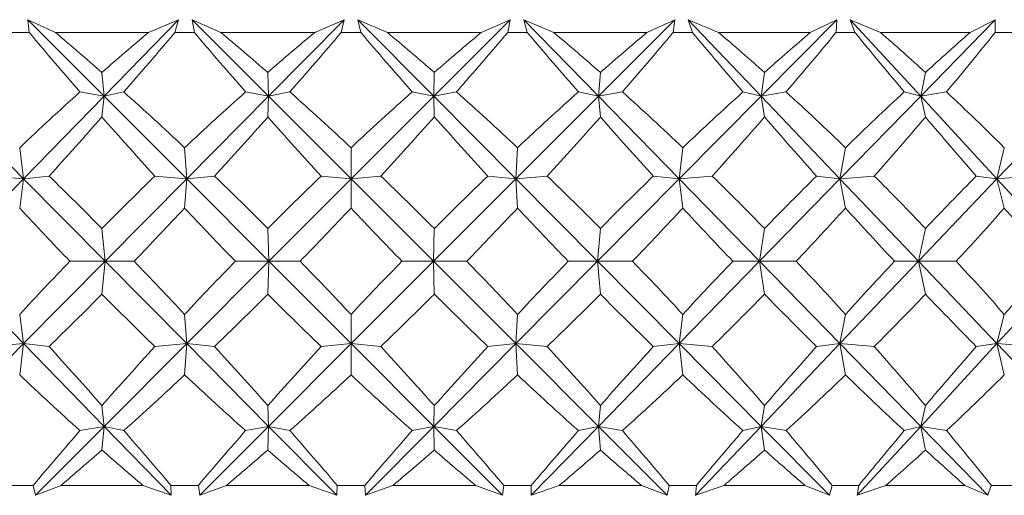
# Model space of a CAD drawing. Header units: inches. Extents: x -4.1 to 23, y -7 to 14.8.
# Tile 114 of 139: x 20.25 to 20.674, y 0.29 to 0.495. Entities that reach past the tile are written whole.
import ezdxf

# ---------------------------------------------------------------- set-up
doc = ezdxf.new("R2010")
doc.units = ezdxf.units.IN
doc.header["$MEASUREMENT"] = 0

msp = doc.modelspace()

# ---------------------------------------------------------------- linework, layer by layer
at = {"color": 7, "linetype": 'Continuous', "lineweight": 15}
for p, q in [((20.26551, 0.48933), (20.2536, 0.49484)), ((20.25424, 0.48933), (20.2536, 0.49484)), ((20.28647, 0.46192), (20.2536, 0.49484)), ((20.28647, 0.46192), (20.31851, 0.49484)), ((20.30558, 0.48933), (20.31851, 0.49484)), ((20.31695, 0.48933), (20.31851, 0.49484)), ((20.33675, 0.48933), (20.32441, 0.49484)), ((20.32536, 0.48933), (20.32441, 0.49484)), ((20.35731, 0.46192), (20.32441, 0.49484)), ((20.35731, 0.46192), (20.38989, 0.49484)), ((20.37718, 0.48933), (20.38989, 0.49484)), ((20.38861, 0.48933), (20.38989, 0.49484)), ((20.4085, 0.48933), (20.39583, 0.49484)), ((20.39706, 0.48933), (20.39583, 0.49484)), ((20.42848, 0.46192), (20.39583, 0.49484)), ((20.42848, 0.46192), (20.46135, 0.49484)), ((20.44895, 0.48933), (20.46135, 0.49484)), ((20.46036, 0.48933), (20.46135, 0.49484)), ((20.48017, 0.48933), (20.46726, 0.49484)), ((20.46878, 0.48933), (20.46726, 0.49484)), ((20.49941, 0.46192), (20.46726, 0.49484)), ((20.49941, 0.46192), (20.5323, 0.49484)), ((20.52032, 0.48933), (20.5323, 0.49484)), ((20.53161, 0.48933), (20.5323, 0.49484)), ((20.55118, 0.48933), (20.53815, 0.49484)), ((20.53993, 0.48933), (20.53815, 0.49484)), ((20.56953, 0.46192), (20.53815, 0.49484)), ((20.56953, 0.46192), (20.60218, 0.49484)), ((20.5907, 0.48933), (20.60218, 0.49484)), ((20.60179, 0.48933), (20.60218, 0.49484)), ((20.62096, 0.48933), (20.60791, 0.49484)), ((20.60995, 0.48933), (20.60791, 0.49484)), ((20.63827, 0.46192), (20.60791, 0.49484)), ((20.63827, 0.46192), (20.67042, 0.49484)), ((20.65955, 0.48933), (20.67042, 0.49484)), ((20.67033, 0.48933), (20.67042, 0.49484)), ((20.25424, 0.48933), (20.24594, 0.48933)), ((20.30558, 0.48933), (20.26551, 0.48933)), ((20.32536, 0.48933), (20.31695, 0.48933)), ((20.37718, 0.48933), (20.33675, 0.48933)), ((20.39706, 0.48933), (20.38861, 0.48933)), ((20.44895, 0.48933), (20.4085, 0.48933)), ((20.46878, 0.48933), (20.46036, 0.48933)), ((20.52032, 0.48933), (20.48017, 0.48933)), ((20.53993, 0.48933), (20.53161, 0.48933)), ((20.5907, 0.48933), (20.55118, 0.48933)), ((20.60995, 0.48933), (20.60179, 0.48933)), ((20.65955, 0.48933), (20.62096, 0.48933)), ((20.67826, 0.48933), (20.67033, 0.48933)), ((20.28647, 0.46192), (20.28551, 0.47212)), ((20.35731, 0.46192), (20.35695, 0.47212)), ((20.42848, 0.46192), (20.42873, 0.47212)), ((20.49941, 0.46192), (20.50027, 0.47212)), ((20.56953, 0.46192), (20.571, 0.47212)), ((20.63827, 0.46192), (20.64033, 0.47212)), ((20.28647, 0.46192), (20.27606, 0.46374)), ((20.28647, 0.46192), (20.29496, 0.46374)), ((20.35731, 0.46192), (20.34742, 0.46374)), ((20.35731, 0.46192), (20.36649, 0.46374)), ((20.42848, 0.46192), (20.41919, 0.46374)), ((20.42848, 0.46192), (20.43827, 0.46374)), ((20.49941, 0.46192), (20.4908, 0.46374)), ((20.49941, 0.46192), (20.50973, 0.46374)), ((20.56953, 0.46192), (20.56166, 0.46374)), ((20.56953, 0.46192), (20.5803, 0.46374)), ((20.63827, 0.46192), (20.63121, 0.46374)), ((20.63827, 0.46192), (20.64941, 0.46374)), ((20.2518, 0.4263), (20.21653, 0.46192)), ((20.2518, 0.4263), (20.28647, 0.46192)), ((20.28647, 0.46192), (20.28551, 0.45295)), ((20.32204, 0.4263), (20.28647, 0.46192)), ((20.32204, 0.4263), (20.35731, 0.46192)), ((20.35731, 0.46192), (20.35695, 0.45295)), ((20.3929, 0.4263), (20.35731, 0.46192)), ((20.3929, 0.4263), (20.42848, 0.46192)), ((20.46381, 0.4263), (20.42848, 0.46192)), ((20.42848, 0.46192), (20.42873, 0.45295)), ((20.46381, 0.4263), (20.49941, 0.46192)), ((20.49941, 0.46192), (20.50027, 0.45295)), ((20.53419, 0.4263), (20.49941, 0.46192)), ((20.53419, 0.4263), (20.56953, 0.46192)), ((20.56953, 0.46192), (20.571, 0.45295)), ((20.60349, 0.4263), (20.56953, 0.46192)), ((20.60349, 0.4263), (20.63827, 0.46192)), ((20.63827, 0.46192), (20.64033, 0.45295)), ((20.67113, 0.4263), (20.63827, 0.46192)), ((20.67113, 0.4263), (20.70509, 0.46192)), ((20.2518, 0.4263), (20.25009, 0.43972)), ((20.32204, 0.4263), (20.32115, 0.43972)), ((20.3929, 0.4263), (20.39284, 0.43972)), ((20.46381, 0.4263), (20.46457, 0.43972)), ((20.53419, 0.4263), (20.53577, 0.43972)), ((20.60349, 0.4263), (20.60587, 0.43972)), ((20.67113, 0.4263), (20.6743, 0.43972)), ((20.21727, 0.39082), (20.2518, 0.4263)), ((20.2518, 0.4263), (20.23746, 0.42753)), ((20.2518, 0.4263), (20.25009, 0.41371)), ((20.2518, 0.4263), (20.26275, 0.42753)), ((20.28692, 0.39082), (20.2518, 0.4263)), ((20.28692, 0.39082), (20.32204, 0.4263)), ((20.32204, 0.4263), (20.30835, 0.42753)), ((20.32204, 0.4263), (20.32115, 0.41371)), ((20.32204, 0.4263), (20.33397, 0.42753)), ((20.35747, 0.39082), (20.32204, 0.4263)), ((20.35747, 0.39082), (20.3929, 0.4263)), ((20.3929, 0.4263), (20.37997, 0.42753)), ((20.3929, 0.4263), (20.39284, 0.41371)), ((20.3929, 0.4263), (20.40571, 0.42753)), ((20.42836, 0.39082), (20.3929, 0.4263)), ((20.42836, 0.39082), (20.46381, 0.4263)), ((20.46381, 0.4263), (20.45174, 0.42753)), ((20.46381, 0.4263), (20.47739, 0.42753)), ((20.499, 0.39082), (20.46381, 0.4263)), ((20.46381, 0.4263), (20.46457, 0.41371)), ((20.499, 0.39082), (20.53419, 0.4263)), ((20.53419, 0.4263), (20.52308, 0.42753)), ((20.53419, 0.4263), (20.54843, 0.42753)), ((20.53419, 0.4263), (20.53577, 0.41371)), ((20.56884, 0.39082), (20.53419, 0.4263)), ((20.56884, 0.39082), (20.60349, 0.4263)), ((20.60349, 0.4263), (20.59341, 0.42753)), ((20.60349, 0.4263), (20.61827, 0.42753)), ((20.60349, 0.4263), (20.60587, 0.41371)), ((20.63731, 0.39082), (20.60349, 0.4263)), ((20.63731, 0.39082), (20.67113, 0.4263)), ((20.67113, 0.4263), (20.66218, 0.42753)), ((20.67113, 0.4263), (20.68635, 0.42753)), ((20.67113, 0.4263), (20.6743, 0.41371)), ((20.70385, 0.39082), (20.67113, 0.4263)), ((20.28692, 0.39082), (20.28551, 0.40496)), ((20.35747, 0.39082), (20.35695, 0.40496)), ((20.42836, 0.39082), (20.42873, 0.40496)), ((20.499, 0.39082), (20.50027, 0.40496)), ((20.56884, 0.39082), (20.571, 0.40496)), ((20.63731, 0.39082), (20.64033, 0.40496)), ((20.2518, 0.35534), (20.21727, 0.39082)), ((20.2518, 0.35534), (20.28692, 0.39082)), ((20.28692, 0.39082), (20.27169, 0.39082)), ((20.28692, 0.39082), (20.28551, 0.37668)), ((20.32204, 0.35534), (20.28692, 0.39082)), ((20.28692, 0.39082), (20.29935, 0.39082)), ((20.32204, 0.35534), (20.35747, 0.39082)), ((20.35747, 0.39082), (20.34301, 0.39082)), ((20.35747, 0.39082), (20.35695, 0.37668)), ((20.3929, 0.35534), (20.35747, 0.39082)), ((20.35747, 0.39082), (20.37091, 0.39082)), ((20.3929, 0.35534), (20.42836, 0.39082)), ((20.42836, 0.39082), (20.41477, 0.39082)), ((20.46381, 0.35534), (20.42836, 0.39082)), ((20.42836, 0.39082), (20.42873, 0.37668)), ((20.42836, 0.39082), (20.44269, 0.39082)), ((20.46381, 0.35534), (20.499, 0.39082)), ((20.499, 0.39082), (20.4864, 0.39082)), ((20.499, 0.39082), (20.50027, 0.37668)), ((20.53419, 0.35534), (20.499, 0.39082)), ((20.499, 0.39082), (20.51411, 0.39082)), ((20.53419, 0.35534), (20.56884, 0.39082)), ((20.56884, 0.39082), (20.55733, 0.39082)), ((20.56884, 0.39082), (20.571, 0.37668)), ((20.60349, 0.35534), (20.56884, 0.39082)), ((20.56884, 0.39082), (20.58461, 0.39082)), ((20.60349, 0.35534), (20.63731, 0.39082)), ((20.63731, 0.39082), (20.62698, 0.39082)), ((20.63731, 0.39082), (20.64033, 0.37668)), ((20.67113, 0.35534), (20.63731, 0.39082)), ((20.63731, 0.39082), (20.65361, 0.39082)), ((20.67113, 0.35534), (20.70385, 0.39082)), ((20.2518, 0.35534), (20.25009, 0.36793)), ((20.32204, 0.35534), (20.32115, 0.36793)), ((20.3929, 0.35534), (20.39284, 0.36793)), ((20.46381, 0.35534), (20.46457, 0.36793)), ((20.53419, 0.35534), (20.53577, 0.36793)), ((20.60349, 0.35534), (20.60587, 0.36793)), ((20.67113, 0.35534), (20.6743, 0.36793)), ((20.21653, 0.31972), (20.2518, 0.35534)), ((20.2518, 0.35534), (20.23746, 0.35412)), ((20.2518, 0.35534), (20.25009, 0.34193)), ((20.28647, 0.31972), (20.2518, 0.35534)), ((20.2518, 0.35534), (20.26275, 0.35412)), ((20.28647, 0.31972), (20.32204, 0.35534)), ((20.32204, 0.35534), (20.30835, 0.35412)), ((20.32204, 0.35534), (20.32115, 0.34193)), ((20.35731, 0.31972), (20.32204, 0.35534)), ((20.32204, 0.35534), (20.33397, 0.35412)), ((20.35731, 0.31972), (20.3929, 0.35534)), ((20.3929, 0.35534), (20.37997, 0.35412)), ((20.3929, 0.35534), (20.39284, 0.34193)), ((20.42848, 0.31972), (20.3929, 0.35534)), ((20.3929, 0.35534), (20.40571, 0.35412)), ((20.42848, 0.31972), (20.46381, 0.35534)), ((20.46381, 0.35534), (20.45174, 0.35412)), ((20.46381, 0.35534), (20.46457, 0.34193)), ((20.49941, 0.31972), (20.46381, 0.35534)), ((20.46381, 0.35534), (20.47739, 0.35412)), ((20.49941, 0.31972), (20.53419, 0.35534)), ((20.53419, 0.35534), (20.52308, 0.35412)), ((20.53419, 0.35534), (20.53577, 0.34193)), ((20.56953, 0.31972), (20.53419, 0.35534)), ((20.53419, 0.35534), (20.54843, 0.35412)), ((20.56953, 0.31972), (20.60349, 0.35534)), ((20.60349, 0.35534), (20.59341, 0.35412)), ((20.60349, 0.35534), (20.60587, 0.34193)), ((20.63827, 0.31972), (20.60349, 0.35534)), ((20.60349, 0.35534), (20.61827, 0.35412)), ((20.63827, 0.31972), (20.67113, 0.35534)), ((20.67113, 0.35534), (20.66218, 0.35412)), ((20.67113, 0.35534), (20.6743, 0.34193)), ((20.70509, 0.31972), (20.67113, 0.35534)), ((20.67113, 0.35534), (20.68635, 0.35412)), ((20.28647, 0.31972), (20.28551, 0.3287)), ((20.35731, 0.31972), (20.35695, 0.3287)), ((20.42848, 0.31972), (20.42873, 0.3287)), ((20.49941, 0.31972), (20.50027, 0.3287)), ((20.56953, 0.31972), (20.571, 0.3287)), ((20.63827, 0.31972), (20.64033, 0.3287)), ((20.25683, 0.29004), (20.28647, 0.31972)), ((20.28647, 0.31972), (20.27606, 0.31791)), ((20.28647, 0.31972), (20.28551, 0.30952)), ((20.28647, 0.31972), (20.29496, 0.31791)), ((20.31535, 0.29004), (20.28647, 0.31972)), ((20.32765, 0.29004), (20.35731, 0.31972)), ((20.35731, 0.31972), (20.34742, 0.31791)), ((20.35731, 0.31972), (20.35695, 0.30952)), ((20.38669, 0.29004), (20.35731, 0.31972)), ((20.35731, 0.31972), (20.36649, 0.31791)), ((20.39904, 0.29004), (20.42848, 0.31972)), ((20.42848, 0.31972), (20.41919, 0.31791)), ((20.42848, 0.31972), (20.42873, 0.30952)), ((20.45812, 0.29004), (20.42848, 0.31972)), ((20.42848, 0.31972), (20.43827, 0.31791)), ((20.47043, 0.29004), (20.49941, 0.31972)), ((20.49941, 0.31972), (20.4908, 0.31791)), ((20.49941, 0.31972), (20.50027, 0.30952)), ((20.52907, 0.29004), (20.49941, 0.31972)), ((20.49941, 0.31972), (20.50973, 0.31791)), ((20.54124, 0.29004), (20.56953, 0.31972)), ((20.56953, 0.31972), (20.56166, 0.31791)), ((20.56953, 0.31972), (20.571, 0.30952)), ((20.59897, 0.29004), (20.56953, 0.31972)), ((20.56953, 0.31972), (20.5803, 0.31791)), ((20.6109, 0.29004), (20.63827, 0.31972)), ((20.63827, 0.31972), (20.63121, 0.31791)), ((20.63827, 0.31972), (20.64033, 0.30952)), ((20.66725, 0.29004), (20.63827, 0.31972)), ((20.63827, 0.31972), (20.64941, 0.31791)), ((20.25593, 0.29433), (20.24425, 0.29433)), ((20.25593, 0.29433), (20.25683, 0.29004)), ((20.26789, 0.29433), (20.25683, 0.29004)), ((20.30318, 0.29433), (20.26789, 0.29433)), ((20.30318, 0.29433), (20.31535, 0.29004)), ((20.31524, 0.29433), (20.31535, 0.29004)), ((20.32707, 0.29433), (20.31524, 0.29433)), ((20.32707, 0.29433), (20.32765, 0.29004)), ((20.33917, 0.29433), (20.32765, 0.29004)), ((20.37476, 0.29433), (20.33917, 0.29433)), ((20.37476, 0.29433), (20.38669, 0.29004)), ((20.38689, 0.29433), (20.38669, 0.29004)), ((20.39878, 0.29433), (20.38689, 0.29433)), ((20.39878, 0.29433), (20.39904, 0.29004)), ((20.41092, 0.29433), (20.39904, 0.29004)), ((20.44654, 0.29433), (20.41092, 0.29433)), ((20.44654, 0.29433), (20.45812, 0.29004)), ((20.45864, 0.29433), (20.45812, 0.29004)), ((20.47049, 0.29433), (20.45864, 0.29433)), ((20.47049, 0.29433), (20.47043, 0.29004)), ((20.48257, 0.29433), (20.47043, 0.29004)), ((20.51793, 0.29433), (20.48257, 0.29433)), ((20.51793, 0.29433), (20.52907, 0.29004)), ((20.52991, 0.29433), (20.52907, 0.29004)), ((20.54163, 0.29433), (20.52991, 0.29433)), ((20.54163, 0.29433), (20.54124, 0.29004)), ((20.55355, 0.29433), (20.54124, 0.29004)), ((20.58836, 0.29433), (20.55355, 0.29433)), ((20.58836, 0.29433), (20.59897, 0.29004)), ((20.60012, 0.29433), (20.59897, 0.29004)), ((20.61161, 0.29433), (20.60012, 0.29433)), ((20.61161, 0.29433), (20.6109, 0.29004)), ((20.62328, 0.29433), (20.6109, 0.29004)), ((20.65726, 0.29433), (20.62328, 0.29433)), ((20.65726, 0.29433), (20.66725, 0.29004)), ((20.66871, 0.29433), (20.66725, 0.29004)), ((20.67987, 0.29433), (20.66871, 0.29433))]:
    msp.add_line(p, q, dxfattribs=at)
for centre, major_axis, ratio, start_param, end_param in [((20.39866, 1.50805), (-0.53483, 1.36592), 0.435563, 2.227835, 2.2555), ((20.39866, -0.72641), (-0.59391, 1.3659), 0.392395, 5.588474, 5.613776), ((20.39866, -0.72641), (0.40553, 1.37053), 0.503161, 0.648212, 0.673514), ((20.39866, 1.50805), (0.6736, 1.36928), 0.315186, 4.012592, 4.040257), ((20.39866, 1.50805), (-0.58629, 1.3658), 0.398526, 2.227324, 2.254989), ((20.39866, -0.72641), (-0.54372, 1.36581), 0.429658, 5.58806, 5.613363), ((20.39866, -0.72641), (0.47495, 1.36748), 0.470762, 0.662486, 0.687788), ((20.39866, 1.50805), (0.63691, 1.36717), 0.354086, 4.022247, 4.049912), ((20.39866, 1.50805), (-0.63038, 1.36689), 0.360351, 2.232074, 2.259739), ((20.39866, -0.72641), (-0.48528, 1.36713), 0.465213, 5.593808, 5.619111), ((20.39866, -0.72641), (0.53483, 1.36592), 0.435563, 0.669338, 0.694641), ((20.39866, 1.50805), (0.59391, 1.3659), 0.392395, 4.027756, 4.055421), ((20.39866, 1.50805), (-0.66805, 1.36889), 0.321522, 2.241115, 2.26878), ((20.39866, -0.72641), (-0.41748, 1.36995), 0.498145, 5.606811, 5.632113), ((20.39866, -0.72641), (0.58629, 1.3658), 0.398526, 0.669849, 0.695152), ((20.39866, 1.50805), (0.54372, 1.36581), 0.429658, 4.02817, 4.055835), ((20.39866, 1.50805), (-0.70002, 1.37147), 0.282365, 2.253617, 2.281282), ((20.39866, -0.72641), (-0.33937, 1.37404), 0.527241, 5.627972, 5.653274), ((20.39866, -0.72641), (0.63038, 1.36689), 0.360351, 0.665099, 0.690401), ((20.39866, 1.50805), (0.48528, 1.36713), 0.465213, 4.022422, 4.050087), ((20.39866, 1.50805), (-0.7269, 1.37433), 0.243088, 2.268884, 2.296549), ((20.39866, -0.72641), (-0.25065, 1.37874), 0.551024, 5.657623, 5.682925), ((20.39866, -0.72641), (0.66805, 1.36889), 0.321522, 0.656058, 0.68136), ((20.39866, 1.50805), (0.41748, 1.36995), 0.498145, 4.009419, 4.037084), ((20.39866, -0.72641), (0.40553, 1.37053), 0.503161, 0.685447, 0.718394), ((20.39866, -0.72641), (-0.59391, 1.3659), 0.392395, 5.543594, 5.576541), ((20.39866, -0.72641), (0.47495, 1.36748), 0.470762, 0.699721, 0.732668), ((20.39866, -0.72641), (-0.54372, 1.36581), 0.429658, 5.54318, 5.576128), ((20.39866, -0.72641), (0.53483, 1.36592), 0.435563, 0.706573, 0.73952), ((20.39866, -0.72641), (-0.48528, 1.36713), 0.465213, 5.548928, 5.581876), ((20.39866, -0.72641), (0.58629, 1.3658), 0.398526, 0.707084, 0.740032), ((20.39866, -0.72641), (-0.41748, 1.36995), 0.498145, 5.561931, 5.594878), ((20.39866, -0.72641), (0.63038, 1.36689), 0.360351, 0.702334, 0.735281), ((20.39866, -0.72641), (-0.33937, 1.37404), 0.527241, 5.583092, 5.616039), ((20.39866, -0.72641), (0.66805, 1.36889), 0.321522, 0.693293, 0.72624), ((20.39866, -0.72641), (-0.25065, 1.37874), 0.551024, 5.612743, 5.64569), ((20.39866, 1.50805), (0.6736, 1.36928), 0.315186, 3.971868, 4.00066), ((20.39866, 1.50805), (-0.53483, 1.36592), 0.435563, 2.267432, 2.296225), ((20.39866, 1.50805), (0.63691, 1.36717), 0.354086, 3.981523, 4.010315), ((20.39866, 1.50805), (-0.58629, 1.3658), 0.398526, 2.266921, 2.295714), ((20.39866, 1.50805), (0.59391, 1.3659), 0.392395, 3.987032, 4.015824), ((20.39866, 1.50805), (-0.63038, 1.36689), 0.360351, 2.271672, 2.300464), ((20.39866, 1.50805), (0.54372, 1.36581), 0.429658, 3.987445, 4.016237), ((20.39866, 1.50805), (-0.66805, 1.36889), 0.321522, 2.280713, 2.309505), ((20.39866, 1.50805), (0.48528, 1.36713), 0.465213, 3.981697, 4.010489), ((20.39866, 1.50805), (-0.70002, 1.37147), 0.282365, 2.293214, 2.322007), ((20.39866, 1.50805), (0.41748, 1.36995), 0.498145, 3.968695, 3.997487), ((20.39866, 1.50805), (-0.7269, 1.37433), 0.243088, 2.308481, 2.337274), ((20.39866, -0.72641), (-0.63691, 1.36717), 0.354086, 5.504223, 5.533015), ((20.39866, -0.72641), (0.47495, 1.36748), 0.470762, 0.748756, 0.777548), ((20.39866, -0.72641), (-0.59391, 1.3659), 0.392395, 5.498714, 5.527506), ((20.39866, -0.72641), (0.53483, 1.36592), 0.435563, 0.755608, 0.7844), ((20.39866, -0.72641), (-0.54372, 1.36581), 0.429658, 5.4983, 5.527093), ((20.39866, -0.72641), (0.58629, 1.3658), 0.398526, 0.756119, 0.784912), ((20.39866, -0.72641), (-0.48528, 1.36713), 0.465213, 5.504048, 5.532841), ((20.39866, -0.72641), (0.63038, 1.36689), 0.360351, 0.751369, 0.780161), ((20.39866, -0.72641), (-0.41748, 1.36995), 0.498145, 5.517051, 5.545843), ((20.39866, -0.72641), (0.66805, 1.36889), 0.321522, 0.742328, 0.77112), ((20.39866, -0.72641), (-0.33937, 1.37404), 0.527241, 5.538212, 5.567004), ((20.39866, -0.72641), (0.70002, 1.37147), 0.282365, 0.729826, 0.758619), ((20.39866, 1.50805), (-0.47495, 1.36748), 0.470762, 2.319165, 2.346582), ((20.39866, 1.50805), (0.63691, 1.36717), 0.354086, 3.938018, 3.965435), ((20.39866, 1.50805), (-0.53483, 1.36592), 0.435563, 2.312312, 2.339729), ((20.39866, 1.50805), (0.59391, 1.3659), 0.392395, 3.943527, 3.970944), ((20.39866, 1.50805), (-0.58629, 1.3658), 0.398526, 2.311801, 2.339218), ((20.39866, 1.50805), (0.54372, 1.36581), 0.429658, 3.943941, 3.971357), ((20.39866, 1.50805), (-0.63038, 1.36689), 0.360351, 2.316552, 2.343969), ((20.39866, 1.50805), (0.48528, 1.36713), 0.465213, 3.938192, 3.965609), ((20.39866, 1.50805), (-0.66805, 1.36889), 0.321522, 2.325593, 2.35301), ((20.39866, 1.50805), (0.41748, 1.36995), 0.498145, 3.92519, 3.952607), ((20.39866, 1.50805), (-0.70002, 1.37147), 0.282365, 2.338094, 2.365511), ((20.39866, 1.50805), (0.33937, 1.37404), 0.527241, 3.904029, 3.931446), ((20.39866, 1.50805), (-0.7269, 1.37433), 0.243088, 2.353361, 2.380778), ((20.39866, -0.72641), (0.47495, 1.36748), 0.470762, 0.795011, 0.822428), ((20.39866, -0.72641), (-0.63691, 1.36717), 0.354086, 5.459343, 5.48676), ((20.39866, -0.72641), (0.53483, 1.36592), 0.435563, 0.801863, 0.82928), ((20.39866, -0.72641), (-0.59391, 1.3659), 0.392395, 5.453834, 5.481251), ((20.39866, -0.72641), (0.58629, 1.3658), 0.398526, 0.802374, 0.829791), ((20.39866, -0.72641), (-0.54372, 1.36581), 0.429658, 5.45342, 5.480837), ((20.39866, -0.72641), (0.63038, 1.36689), 0.360351, 0.797624, 0.825041), ((20.39866, -0.72641), (-0.48528, 1.36713), 0.465213, 5.459169, 5.486586), ((20.39866, -0.72641), (0.66805, 1.36889), 0.321522, 0.788583, 0.816), ((20.39866, -0.72641), (-0.41748, 1.36995), 0.498145, 5.472171, 5.499588), ((20.39866, -0.72641), (0.70002, 1.37147), 0.282365, 0.776081, 0.803498), ((20.39866, -0.72641), (-0.33937, 1.37404), 0.527241, 5.493332, 5.520749), ((20.39866, -0.72641), (0.7269, 1.37433), 0.243088, 0.760814, 0.788231), ((20.39866, 1.50805), (0.63691, 1.36717), 0.354086, 3.891763, 3.920555), ((20.39866, 1.50805), (-0.47495, 1.36748), 0.470762, 2.364045, 2.392837), ((20.39866, 1.50805), (0.59391, 1.3659), 0.392395, 3.897272, 3.926064), ((20.39866, 1.50805), (-0.53483, 1.36592), 0.435563, 2.357192, 2.385984), ((20.39866, 1.50805), (0.54372, 1.36581), 0.429658, 3.897685, 3.926478), ((20.39866, 1.50805), (-0.58629, 1.3658), 0.398526, 2.356681, 2.385473), ((20.39866, 1.50805), (0.48528, 1.36713), 0.465213, 3.891937, 3.92073), ((20.39866, 1.50805), (-0.63038, 1.36689), 0.360351, 2.361432, 2.390224), ((20.39866, 1.50805), (0.41748, 1.36995), 0.498145, 3.878935, 3.907727), ((20.39866, 1.50805), (-0.66805, 1.36889), 0.321522, 2.370473, 2.399265), ((20.39866, 1.50805), (0.33937, 1.37404), 0.527241, 3.857774, 3.886566), ((20.39866, 1.50805), (-0.70002, 1.37147), 0.282365, 2.382974, 2.411766), ((20.39866, -0.72641), (-0.6736, 1.36928), 0.315186, 5.424118, 5.45291), ((20.39866, -0.72641), (0.53483, 1.36592), 0.435563, 0.845368, 0.87416), ((20.39866, -0.72641), (-0.63691, 1.36717), 0.354086, 5.414463, 5.443255), ((20.39866, -0.72641), (0.58629, 1.3658), 0.398526, 0.845879, 0.874671), ((20.39866, -0.72641), (-0.59391, 1.3659), 0.392395, 5.408954, 5.437746), ((20.39866, -0.72641), (0.63038, 1.36689), 0.360351, 0.841129, 0.869921), ((20.39866, -0.72641), (-0.54372, 1.36581), 0.429658, 5.408541, 5.437333), ((20.39866, -0.72641), (0.66805, 1.36889), 0.321522, 0.832088, 0.86088), ((20.39866, -0.72641), (-0.48528, 1.36713), 0.465213, 5.414289, 5.443081), ((20.39866, -0.72641), (0.70002, 1.37147), 0.282365, 0.819586, 0.848378), ((20.39866, -0.72641), (-0.41748, 1.36995), 0.498145, 5.427291, 5.456083), ((20.39866, -0.72641), (0.7269, 1.37433), 0.243088, 0.804319, 0.833111), ((20.39866, 1.50805), (-0.40553, 1.37053), 0.503161, 2.423198, 2.456146), ((20.39866, 1.50805), (0.59391, 1.3659), 0.392395, 3.848237, 3.881184), ((20.39866, 1.50805), (-0.47495, 1.36748), 0.470762, 2.408924, 2.441872), ((20.39866, 1.50805), (0.54372, 1.36581), 0.429658, 3.84865, 3.881598), ((20.39866, 1.50805), (-0.53483, 1.36592), 0.435563, 2.402072, 2.43502), ((20.39866, 1.50805), (0.48528, 1.36713), 0.465213, 3.842902, 3.87585), ((20.39866, 1.50805), (-0.58629, 1.3658), 0.398526, 2.401561, 2.434508), ((20.39866, 1.50805), (0.41748, 1.36995), 0.498145, 3.8299, 3.862847), ((20.39866, 1.50805), (-0.63038, 1.36689), 0.360351, 2.406311, 2.439259), ((20.39866, 1.50805), (0.33937, 1.37404), 0.527241, 3.808739, 3.841686), ((20.39866, 1.50805), (-0.66805, 1.36889), 0.321522, 2.415353, 2.4483), ((20.39866, 1.50805), (0.25065, 1.37874), 0.551024, 3.779088, 3.812035), ((20.39866, -0.72641), (0.53483, 1.36592), 0.435563, 0.886093, 0.911609), ((20.39866, -0.72641), (-0.6736, 1.36928), 0.315186, 5.38667, 5.412186), ((20.39866, -0.72641), (0.58629, 1.3658), 0.398526, 0.886604, 0.91212), ((20.39866, -0.72641), (-0.63691, 1.36717), 0.354086, 5.377014, 5.402531), ((20.39866, -0.72641), (0.63038, 1.36689), 0.360351, 0.881853, 0.90737), ((20.39866, -0.72641), (-0.59391, 1.3659), 0.392395, 5.371506, 5.397022), ((20.39866, -0.72641), (0.66805, 1.36889), 0.321522, 0.872812, 0.898329), ((20.39866, -0.72641), (-0.54372, 1.36581), 0.429658, 5.371092, 5.396608), ((20.39866, -0.72641), (0.70002, 1.37147), 0.282365, 0.860311, 0.885827), ((20.39866, -0.72641), (-0.48528, 1.36713), 0.465213, 5.37684, 5.402356), ((20.39866, -0.72641), (0.7269, 1.37433), 0.243088, 0.845044, 0.87056), ((20.39866, -0.72641), (-0.41748, 1.36995), 0.498145, 5.389842, 5.415359), ((20.39866, 1.50805), (0.59391, 1.3659), 0.392395, 3.814026, 3.836304), ((20.39866, 1.50805), (-0.40553, 1.37053), 0.503161, 2.468078, 2.490357), ((20.39866, 1.50805), (0.54372, 1.36581), 0.429658, 3.814439, 3.836718), ((20.39866, 1.50805), (-0.47495, 1.36748), 0.470762, 2.453804, 2.476083), ((20.39866, 1.50805), (0.48528, 1.36713), 0.465213, 3.808691, 3.83097), ((20.39866, 1.50805), (-0.53483, 1.36592), 0.435563, 2.446952, 2.469231), ((20.39866, 1.50805), (0.41748, 1.36995), 0.498145, 3.795689, 3.817967), ((20.39866, 1.50805), (-0.58629, 1.3658), 0.398526, 2.446441, 2.46872), ((20.39866, 1.50805), (0.33937, 1.37404), 0.527241, 3.774528, 3.796806), ((20.39866, 1.50805), (-0.63038, 1.36689), 0.360351, 2.451191, 2.47347), ((20.39866, 1.50805), (0.25065, 1.37874), 0.551024, 3.744877, 3.767155), ((20.39866, 1.50805), (-0.66805, 1.36889), 0.321522, 2.460232, 2.482511)]:
    msp.add_ellipse(centre, major_axis=major_axis, ratio=ratio, start_param=start_param, end_param=end_param, dxfattribs=at)

doc.saveas('drawing.dxf')
